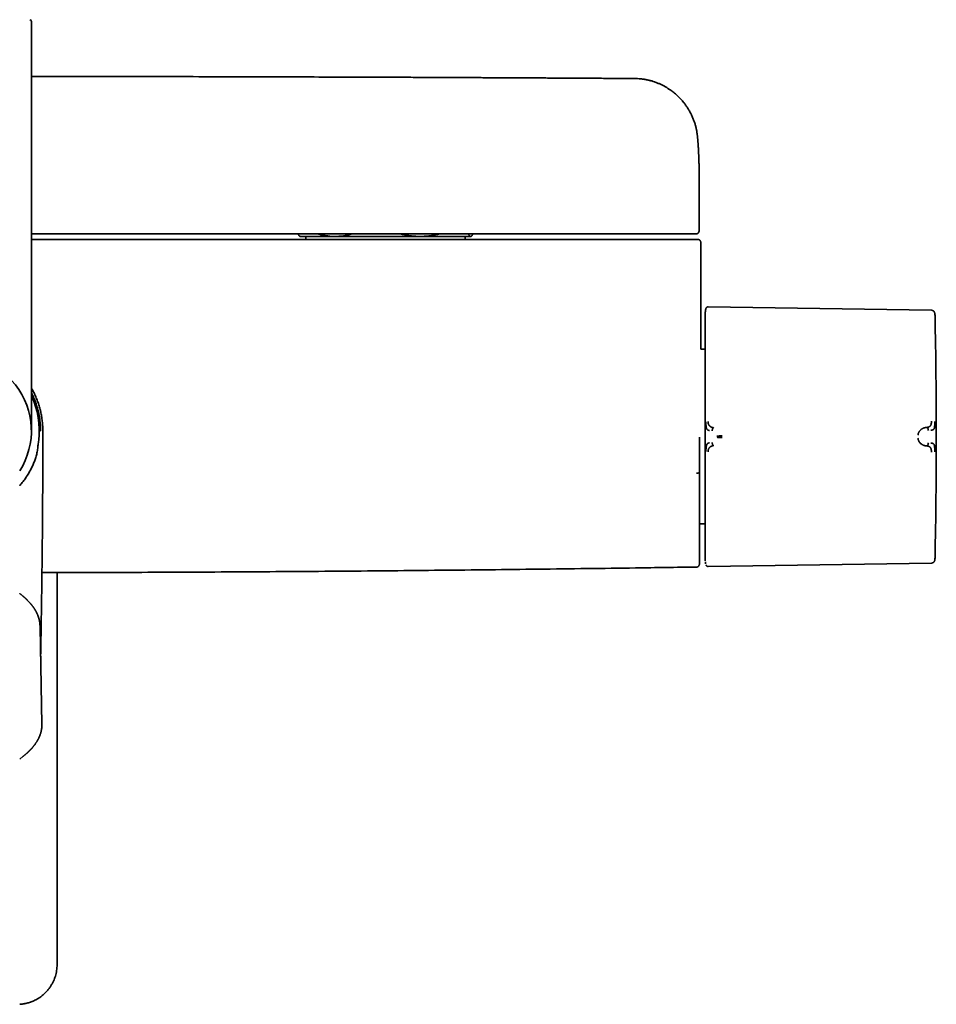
# Model space of a CAD drawing. Header units: millimetres. Extents: x 8 to 1763, y 12 to 2805.
# Tile 6 of 28: x 907 to 1068, y 1272 to 1445. Entities that reach past the tile are written whole.
import ezdxf

# ---------------------------------------------------------------- set-up
doc = ezdxf.new("R2010")
doc.units = ezdxf.units.MM

msp = doc.modelspace()

# ---------------------------------------------------------------- linework, layer by layer
at = {"color": 7, "linetype": 'Continuous', "lineweight": 35}
for p, q in [((909.42, 1372.76), (909.42, 1444.46)), ((1026.31, 1418.2), (1026.31, 1418.24)), ((1026.32, 1407.76), (1026.32, 1418.2)), ((956.33, 1406.89), (956.42, 1406.8)), ((956.42, 1406.8), (962.55, 1406.8)), ((957.46, 1406.8), (957.46, 1406.26)), ((962.55, 1406.8), (977.46, 1406.8)), ((977.46, 1406.8), (986.33, 1406.8)), ((985.38, 1406.26), (985.38, 1406.8)), ((986.33, 1406.8), (986.42, 1406.8)), ((986.42, 1406.8), (986.51, 1406.89)), ((1026.62, 1392.24), (1026.62, 1405.76)), ((1066.99, 1393.87), (1027.9, 1394.47)), ((1026.62, 1392.24), (1026.62, 1392.24)), ((1027.41, 1387.03), (1026.6, 1387.03)), ((911.05, 1372.76), (911.02, 1372.76)), ((1066.2, 1373.35), (1066.05, 1373.34)), ((910.69, 1371.1), (910.69, 1371.1)), ((1066.05, 1370.13), (1066.2, 1370.12)), ((1026.42, 1356.44), (1027.41, 1356.44)), ((1027.9, 1348.99), (1066.99, 1349.6)), ((913.92, 1279.3), (913.92, 1347.93)), ((911.24, 1321.3), (910.93, 1338.4)), ((908.02, 1315.8), (907.98, 1315.76)), ((907.37, 1315.27), (907.98, 1315.76))]:
    msp.add_line(p, q, dxfattribs=at)
at = {"color": 7, "linetype": 'Continuous', "lineweight": 35, "flags": 128}
msp.add_lwpolyline([(1027.51, 1394.19), (1027.49, 1394.11), (1027.48, 1394.1)], dxfattribs=at)
at = {"color": 7, "linetype": 'Continuous', "lineweight": 35}
for centre, radius, start, end in [((909.12, 1444.46), 0.3, 0, 90), ((1029.8, 1393.51), 2.39, 172.5443, 180), ((67.85, 1371.73), 1000, 358.78306, 1.21694), ((896.42, 1372.76), 13, 327.3846, 180), ((896.42, 1372.76), 14.37, 353.3538, 25.2484), ((26.62, 1371.66), 1000, 358.72453, 358.82019)]:
    msp.add_arc(centre, radius, start, end, dxfattribs=at)
for points, knots in [([(1015.2, 1434.45), (1014.72, 1434.46), (1013.77, 1434.47), (1012.35, 1434.48), (1010.96, 1434.48), (1009.6, 1434.49), (1008.28, 1434.5), (1007.01, 1434.51), (1005.77, 1434.52), (1004.57, 1434.52), (1003.33, 1434.53), (1002.06, 1434.54), (1000.75, 1434.54), (999.5, 1434.55), (998.29, 1434.56), (997.12, 1434.56), (996, 1434.57), (994.93, 1434.57), (993.9, 1434.58), (992.93, 1434.58), (991.99, 1434.59), (991.11, 1434.59), (990.32, 1434.6), (989.63, 1434.6), (989.03, 1434.6), (988.45, 1434.61), (987.87, 1434.61), (987.29, 1434.61), (985.96, 1434.62), (983.86, 1434.63), (980.99, 1434.64), (978.08, 1434.66), (975.13, 1434.67), (968.74, 1434.69), (958.91, 1434.73), (944.8, 1434.77), (929.86, 1434.8), (917.78, 1434.82), (910.97, 1434.82), (909.42, 1434.82)], [0, 0, 0, 0, 0.013593, 0.027071, 0.040241, 0.053078, 0.065596, 0.077578, 0.089252, 0.100617, 0.111673, 0.124433, 0.136755, 0.148639, 0.160086, 0.171096, 0.181667, 0.191802, 0.201499, 0.210758, 0.219579, 0.227963, 0.23591, 0.241846, 0.247513, 0.252964, 0.258409, 0.263868, 0.269341, 0.296191, 0.32337, 0.350878, 0.378715, 0.406789, 0.532167, 0.657546, 0.806806, 0.956067, 1, 1, 1, 1]), ([(1026.04, 1424.36), (1026.03, 1424.38), (1026.03, 1424.43), (1026.02, 1424.51), (1026, 1424.63), (1025.98, 1424.77), (1025.95, 1424.95), (1025.92, 1425.16), (1025.88, 1425.39), (1025.83, 1425.62), (1025.78, 1425.85), (1025.7, 1426.19), (1025.57, 1426.65), (1025.37, 1427.22), (1025.13, 1427.79), (1024.86, 1428.36), (1024.55, 1428.91), (1024.22, 1429.44), (1023.87, 1429.94), (1023.49, 1430.42), (1023.08, 1430.89), (1022.63, 1431.34), (1022.24, 1431.7), (1021.89, 1431.99), (1021.58, 1432.24), (1021.23, 1432.49), (1020.85, 1432.74), (1020.44, 1432.99), (1020.02, 1433.22), (1019.55, 1433.45), (1019.04, 1433.68), (1018.53, 1433.87), (1018.02, 1434.03), (1017.51, 1434.17), (1016.97, 1434.29), (1016.4, 1434.37), (1015.81, 1434.44), (1015.41, 1434.45), (1015.2, 1434.45)], [0, 0, 0, 0, 0.004492, 0.01023, 0.017387, 0.026047, 0.037583, 0.05109, 0.06547, 0.080028, 0.094779, 0.109712, 0.145623, 0.182542, 0.220853, 0.260157, 0.299574, 0.338083, 0.375682, 0.412371, 0.452372, 0.491215, 0.52889, 0.551143, 0.575553, 0.602269, 0.631289, 0.659665, 0.689936, 0.722097, 0.756144, 0.792074, 0.823451, 0.856133, 0.89012, 0.925419, 0.96204, 1, 1, 1, 1]), ([(1026.32, 1418.23), (1026.32, 1418.26), (1026.32, 1418.34), (1026.32, 1418.45), (1026.32, 1418.56), (1026.32, 1418.68), (1026.31, 1418.8), (1026.31, 1418.94), (1026.31, 1419.1), (1026.31, 1419.26), (1026.31, 1419.44), (1026.3, 1419.63), (1026.3, 1419.83), (1026.29, 1420.03), (1026.29, 1420.22), (1026.28, 1420.41), (1026.27, 1420.58), (1026.27, 1420.76), (1026.26, 1420.94), (1026.25, 1421.12), (1026.24, 1421.3), (1026.24, 1421.47), (1026.23, 1421.63), (1026.22, 1421.8), (1026.21, 1421.97), (1026.2, 1422.16), (1026.19, 1422.35), (1026.17, 1422.55), (1026.16, 1422.76), (1026.15, 1422.94), (1026.14, 1423.11), (1026.12, 1423.27), (1026.11, 1423.42), (1026.1, 1423.56), (1026.09, 1423.7), (1026.08, 1423.83), (1026.07, 1423.95), (1026.06, 1424.07), (1026.05, 1424.19), (1026.04, 1424.29), (1026.04, 1424.35), (1026.03, 1424.36)], [0, 0, 0, 0, 0.014923, 0.031535, 0.049842, 0.06985, 0.091434, 0.112762, 0.144565, 0.174277, 0.201896, 0.2367, 0.271355, 0.305941, 0.340134, 0.367121, 0.394727, 0.423937, 0.454565, 0.48466, 0.513188, 0.54059, 0.566691, 0.59251, 0.621267, 0.650918, 0.681838, 0.714643, 0.747784, 0.779604, 0.804233, 0.828785, 0.852902, 0.875582, 0.896778, 0.917573, 0.935298, 0.953546, 0.972494, 0.993153, 1, 1, 1, 1]), ([(1025.09, 1407.26), (1018.23, 1407.26), (1004.5, 1407.26), (983.91, 1407.26), (963.33, 1407.26), (942.74, 1407.26), (924.77, 1407.26), (913.66, 1407.26), (909.42, 1407.26)], [0, 0, 0, 0, 0.177992, 0.355978, 0.53396, 0.711939, 0.889915, 1, 1, 1, 1]), ([(956.33, 1406.9), (956.31, 1406.91), (956.27, 1406.95), (956.19, 1407.07), (956.13, 1407.18), (956.1, 1407.26), (956.1, 1407.26)], [0, 0, 0, 0, 0.192347, 0.591391, 0.996084, 1, 1, 1, 1]), ([(959.54, 1407.26), (959.59, 1407.24), (959.82, 1407.17), (960.24, 1407.07), (960.81, 1406.95), (961.39, 1406.86), (961.97, 1406.81), (962.36, 1406.8), (962.55, 1406.8)], [0, 0, 0, 0, 0.049357, 0.235794, 0.426034, 0.61627, 0.808136, 1, 1, 1, 1]), ([(962.55, 1406.8), (962.6, 1406.8), (962.83, 1406.8), (963.24, 1406.82), (963.78, 1406.87), (964.33, 1406.96), (964.87, 1407.07), (965.28, 1407.17), (965.51, 1407.24), (965.56, 1407.26)], [0, 0, 0, 0, 0.047384, 0.226704, 0.406026, 0.586738, 0.767454, 0.952009, 1, 1, 1, 1]), ([(974.05, 1407.26), (974.11, 1407.24), (974.42, 1407.15), (974.9, 1407.05), (975.49, 1406.95), (975.98, 1406.88), (976.47, 1406.84), (976.97, 1406.81), (977.3, 1406.8), (977.46, 1406.8)], [0, 0, 0, 0, 0.050049, 0.284014, 0.426248, 0.56848, 0.712169, 0.855857, 1, 1, 1, 1]), ([(977.46, 1406.8), (977.52, 1406.8), (977.76, 1406.8), (978.19, 1406.82), (978.75, 1406.86), (979.39, 1406.94), (980.1, 1407.07), (980.63, 1407.2), (980.88, 1407.26)], [0, 0, 0, 0, 0.0513066, 0.2121247, 0.3730089, 0.5338322, 0.7724495, 1, 1, 1, 1]), ([(985.92, 1407.26), (985.93, 1407.24), (985.96, 1407.17), (986.02, 1407.07), (986.09, 1406.95), (986.17, 1406.86), (986.25, 1406.81), (986.3, 1406.8), (986.33, 1406.8)], [0, 0, 0, 0, 0.049357, 0.235794, 0.426034, 0.61627, 0.808136, 1, 1, 1, 1]), ([(986.33, 1406.8), (986.34, 1406.8), (986.37, 1406.8), (986.42, 1406.82), (986.5, 1406.87), (986.57, 1406.96), (986.64, 1407.07), (986.7, 1407.17), (986.73, 1407.25), (986.73, 1407.26)], [0, 0, 0, 0, 0.051389, 0.230225, 0.409062, 0.589278, 0.769497, 0.95352, 1, 1, 1, 1]), ([(1025.58, 1407.26), (1025.58, 1407.26), (1025.58, 1407.26), (1025.58, 1407.26), (1025.58, 1407.26), (1025.58, 1407.26), (1025.58, 1407.26), (1025.58, 1407.26), (1025.57, 1407.26), (1025.56, 1407.26), (1025.54, 1407.26), (1025.49, 1407.26), (1025.43, 1407.26), (1025.36, 1407.26), (1025.27, 1407.26), (1025.18, 1407.26), (1025.12, 1407.26), (1025.09, 1407.26)], [0, 0, 0, 0, 0.000188, 0.00039, 0.000874, 0.002341, 0.007656, 0.053581, 0.090599, 0.148385, 0.251488, 0.376078, 0.501043, 0.625558, 0.750557, 0.875163, 1, 1, 1, 1]), ([(1025.82, 1407.26), (1025.82, 1407.26), (1025.81, 1407.26), (1025.77, 1407.26), (1025.73, 1407.26), (1025.69, 1407.26), (1025.65, 1407.26), (1025.62, 1407.26), (1025.62, 1407.26), (1025.61, 1407.26), (1025.61, 1407.26), (1025.61, 1407.26), (1025.61, 1407.26), (1025.61, 1407.26), (1025.61, 1407.26), (1025.6, 1407.26), (1025.6, 1407.26), (1025.59, 1407.26), (1025.59, 1407.26), (1025.59, 1407.26), (1025.58, 1407.26), (1025.58, 1407.26), (1025.58, 1407.26), (1025.58, 1407.26)], [0, 0, 0, 0, 0.249978, 0.499999, 0.624977, 0.749999, 0.874998, 0.909977, 0.925385, 0.927403, 0.929422, 0.931441, 0.93346, 0.935479, 0.937499, 0.950367, 0.961791, 0.971771, 0.980305, 0.987396, 0.993042, 0.997243, 1, 1, 1, 1]), ([(1025.82, 1407.26), (1025.85, 1407.26), (1025.9, 1407.26), (1025.97, 1407.28), (1026.02, 1407.31), (1026.06, 1407.33), (1026.09, 1407.35), (1026.11, 1407.36), (1026.12, 1407.37), (1026.15, 1407.4), (1026.2, 1407.44), (1026.25, 1407.52), (1026.29, 1407.61), (1026.31, 1407.69), (1026.32, 1407.74), (1026.32, 1407.76)], [0, 0, 0, 0, 0.1811406, 0.3284471, 0.4424238, 0.5064471, 0.5527599, 0.5698111, 0.583402, 0.6077816, 0.6726356, 0.7597109, 0.8685565, 0.9313057, 1, 1, 1, 1]), ([(1025.36, 1406.26), (1018.48, 1406.26), (1004.73, 1406.26), (984.1, 1406.26), (963.47, 1406.26), (942.84, 1406.26), (924.82, 1406.26), (913.68, 1406.26), (909.42, 1406.26)], [0, 0, 0, 0, 0.17795, 0.355895, 0.533835, 0.711772, 0.889707, 1, 1, 1, 1]), ([(1025.36, 1406.26), (1025.4, 1406.26), (1025.46, 1406.26), (1025.54, 1406.26), (1025.6, 1406.26), (1025.65, 1406.26), (1025.72, 1406.26), (1025.78, 1406.26), (1025.83, 1406.26), (1025.85, 1406.26), (1025.86, 1406.26), (1025.87, 1406.26), (1025.87, 1406.26)], [0, 0, 0, 0, 0.1471282, 0.2586562, 0.3095651, 0.3693492, 0.4949351, 0.6267426, 0.7514104, 0.8215948, 0.8996474, 1, 1, 1, 1]), ([(1025.87, 1406.26), (1025.92, 1406.26), (1026, 1406.26), (1026.08, 1406.26), (1026.12, 1406.26), (1026.11, 1406.26), (1026.11, 1406.26)], [0, 0, 0, 0, 0.285834, 0.571639, 0.857426, 1, 1, 1, 1]), ([(1026.62, 1405.76), (1026.61, 1405.8), (1026.61, 1405.87), (1026.58, 1405.96), (1026.54, 1406.03), (1026.49, 1406.09), (1026.44, 1406.15), (1026.36, 1406.2), (1026.24, 1406.25), (1026.16, 1406.26), (1026.12, 1406.26)], [0, 0, 0, 0, 0.1273047, 0.2361699, 0.3212381, 0.384061, 0.4721811, 0.6046712, 0.7817607, 1, 1, 1, 1]), ([(1027.51, 1394.17), (1027.51, 1394.17), (1027.5, 1394.14), (1027.49, 1394.09), (1027.47, 1394.02), (1027.45, 1393.96), (1027.44, 1393.88), (1027.43, 1393.8), (1027.42, 1393.71), (1027.41, 1393.65), (1027.41, 1393.62)], [0, 0, 0, 0, 0.000044, 0.065113, 0.141235, 0.233623, 0.345055, 0.525537, 0.743754, 1, 1, 1, 1]), ([(1027.41, 1393.51), (1027.41, 1393.51), (1027.41, 1393.5), (1027.41, 1393.45), (1027.41, 1393.36), (1027.41, 1393.24), (1027.41, 1393.09), (1027.41, 1392.92), (1027.41, 1392.75), (1027.41, 1392.54), (1027.41, 1392.32), (1027.41, 1392.04), (1027.41, 1391.71), (1027.41, 1391.31), (1027.41, 1390.87), (1027.41, 1390.39), (1027.41, 1389.87), (1027.41, 1389.32), (1027.41, 1388.74), (1027.41, 1388.12), (1027.41, 1387.46), (1027.41, 1386.77), (1027.41, 1386.04), (1027.41, 1385.29), (1027.41, 1384.51), (1027.41, 1383.76), (1027.41, 1383.06), (1027.41, 1382.4), (1027.41, 1381.74), (1027.41, 1381.06), (1027.41, 1380.32), (1027.41, 1379.51), (1027.41, 1378.63), (1027.41, 1377.74), (1027.41, 1376.85), (1027.41, 1375.97), (1027.41, 1375.1), (1027.41, 1374.24), (1027.41, 1373.39), (1027.41, 1372.82), (1027.41, 1372.54)], [0, 0, 0, 0, 0.025584, 0.05117, 0.077404, 0.103828, 0.130677, 0.152041, 0.173419, 0.195242, 0.217142, 0.23906, 0.267512, 0.29597, 0.324782, 0.353689, 0.382787, 0.411491, 0.440267, 0.469148, 0.498049, 0.527491, 0.556939, 0.586301, 0.615625, 0.644825, 0.667655, 0.690501, 0.713078, 0.735595, 0.75813, 0.786264, 0.814404, 0.842056, 0.86955, 0.896665, 0.922944, 0.949025, 0.974507, 1, 1, 1, 1]), ([(1027.9, 1394.47), (1027.85, 1394.47), (1027.77, 1394.46), (1027.65, 1394.4), (1027.56, 1394.31), (1027.52, 1394.23), (1027.51, 1394.19)], [0, 0, 0, 0, 0.243483, 0.500334, 0.757001, 1, 1, 1, 1]), ([(1067.59, 1393.37), (1067.57, 1393.41), (1067.55, 1393.52), (1067.46, 1393.65), (1067.35, 1393.76), (1067.23, 1393.82), (1067.11, 1393.86), (1067.03, 1393.87), (1066.99, 1393.87)], [0, 0, 0, 0, 0.178564, 0.367716, 0.561633, 0.713087, 0.860093, 1, 1, 1, 1]), ([(1067.63, 1392.97), (1067.62, 1393.06), (1067.62, 1393.19), (1067.59, 1393.32), (1067.58, 1393.37)], [0, 0, 0, 0, 0.652402, 1, 1, 1, 1]), ([(1026.6, 1387.03), (1026.6, 1387.1), (1026.6, 1387.4), (1026.6, 1387.93), (1026.6, 1388.64), (1026.61, 1389.35), (1026.61, 1389.94), (1026.61, 1390.4), (1026.61, 1390.73), (1026.61, 1391.06), (1026.62, 1391.41), (1026.62, 1391.78), (1026.62, 1392.06), (1026.62, 1392.22), (1026.62, 1392.24)], [0, 0, 0, 0, 0.037362, 0.168769, 0.30377, 0.441358, 0.58026, 0.642322, 0.705511, 0.770377, 0.837339, 0.909454, 0.987342, 1, 1, 1, 1]), ([(909.42, 1380.24), (909.46, 1380.16), (909.65, 1379.85), (909.94, 1379.27), (910.28, 1378.51), (910.58, 1377.72), (910.84, 1376.92), (911.05, 1376.1), (911.21, 1375.28), (911.33, 1374.44), (911.4, 1373.6), (911.41, 1373.04), (911.42, 1372.76)], [0, 0, 0, 0, 0.032284, 0.139808, 0.247332, 0.354856, 0.46238, 0.569904, 0.677428, 0.784952, 0.892476, 1, 1, 1, 1]), ([(909.42, 1379.39), (909.46, 1379.31), (909.58, 1379.08), (909.76, 1378.7), (909.97, 1378.2), (910.18, 1377.65), (910.38, 1377.03), (910.56, 1376.41), (910.71, 1375.78), (910.83, 1375.14), (910.92, 1374.54), (910.97, 1374), (911.01, 1373.43), (911.01, 1373.01), (911.02, 1372.76)], [0, 0, 0, 0, 0.042157, 0.112595, 0.183033, 0.276933, 0.370873, 0.464764, 0.559314, 0.653917, 0.748466, 0.819828, 0.89119, 1, 1, 1, 1]), ([(1066.2, 1373.35), (1066.22, 1373.35), (1066.27, 1373.36), (1066.33, 1373.37), (1066.38, 1373.38), (1066.43, 1373.39), (1066.47, 1373.41), (1066.5, 1373.42), (1066.56, 1373.44), (1066.64, 1373.48), (1066.73, 1373.55), (1066.81, 1373.62), (1066.86, 1373.69), (1066.9, 1373.76), (1066.92, 1373.82), (1066.94, 1373.87), (1066.95, 1373.92), (1066.96, 1373.99), (1066.98, 1374.07), (1066.99, 1374.18), (1066.99, 1374.3), (1066.99, 1374.39), (1066.99, 1374.43)], [0, 0, 0, 0, 0.050045, 0.095553, 0.136383, 0.17242, 0.203582, 0.229806, 0.251048, 0.341132, 0.424232, 0.500467, 0.559068, 0.620038, 0.651467, 0.683568, 0.716366, 0.749871, 0.805208, 0.865749, 0.930959, 1, 1, 1, 1]), ([(911.02, 1372.76), (911.02, 1372.76), (911.02, 1372.76), (911.04, 1372.76), (911.05, 1372.76), (911.05, 1372.76)], [0, 0, 0, 0, 0.1234273, 0.6171614, 1, 1, 1, 1]), ([(911.03, 1333.21), (911.03, 1333.3), (911.04, 1333.91), (911.06, 1335.03), (911.09, 1336.56), (911.12, 1338.05), (911.14, 1339.51), (911.17, 1340.93), (911.19, 1342.31), (911.21, 1343.65), (911.22, 1344.94), (911.24, 1346.19), (911.26, 1347.39), (911.27, 1348.54), (911.28, 1349.66), (911.3, 1350.73), (911.31, 1351.75), (911.32, 1352.73), (911.33, 1353.66), (911.34, 1354.58), (911.34, 1355.47), (911.35, 1356.35), (911.36, 1357.17), (911.36, 1357.93), (911.37, 1358.62), (911.37, 1359.25), (911.38, 1359.83), (911.38, 1360.41), (911.38, 1360.99), (911.39, 1361.58), (911.39, 1362.17), (911.39, 1363.14), (911.4, 1364.48), (911.41, 1366.16), (911.41, 1367.82), (911.42, 1369.45), (911.42, 1371.1), (911.42, 1372.21), (911.42, 1372.76)], [0, 0, 0, 0, 0.006678, 0.046344, 0.084927, 0.122428, 0.159577, 0.195598, 0.230492, 0.264259, 0.296897, 0.328408, 0.358791, 0.388047, 0.416174, 0.443175, 0.469047, 0.493792, 0.517409, 0.539898, 0.563334, 0.585405, 0.606112, 0.625454, 0.643432, 0.658591, 0.673007, 0.687559, 0.702283, 0.717179, 0.732246, 0.747484, 0.790276, 0.834365, 0.874827, 0.916131, 0.95786, 1, 1, 1, 1]), ([(1027.51, 1374.34), (1027.51, 1374.25), (1027.51, 1374.07), (1027.52, 1373.86), (1027.53, 1373.72), (1027.54, 1373.66), (1027.54, 1373.59), (1027.56, 1373.49), (1027.57, 1373.39), (1027.59, 1373.3), (1027.61, 1373.23), (1027.63, 1373.17), (1027.65, 1373.13), (1027.68, 1373.07), (1027.71, 1373), (1027.8, 1372.91), (1027.94, 1372.85), (1028.06, 1372.83), (1028.13, 1372.82)], [0, 0, 0, 0, 0.125554, 0.251039, 0.290001, 0.310057, 0.344618, 0.393554, 0.456767, 0.493798, 0.534579, 0.576341, 0.60187, 0.627562, 0.693703, 0.759502, 0.875658, 1, 1, 1, 1]), ([(1027.9, 1374.38), (1027.9, 1374.33), (1027.9, 1374.24), (1027.91, 1374.12), (1027.93, 1374.01), (1027.96, 1373.92), (1027.99, 1373.85), (1028.03, 1373.79), (1028.07, 1373.72), (1028.13, 1373.64), (1028.2, 1373.58), (1028.27, 1373.52), (1028.35, 1373.47), (1028.43, 1373.42), (1028.5, 1373.39), (1028.55, 1373.37), (1028.58, 1373.36), (1028.61, 1373.35), (1028.65, 1373.34), (1028.69, 1373.33), (1028.74, 1373.32), (1028.78, 1373.31), (1028.82, 1373.31), (1028.85, 1373.3), (1028.86, 1373.3), (1028.87, 1373.3), (1028.87, 1373.3), (1028.87, 1373.3), (1028.87, 1373.3), (1028.87, 1373.3), (1028.87, 1373.3), (1028.87, 1373.3)], [0, 0, 0, 0, 0.069381, 0.134474, 0.194647, 0.249723, 0.286616, 0.328877, 0.376647, 0.440744, 0.499958, 0.554703, 0.614664, 0.6798, 0.750013, 0.76892, 0.790509, 0.814753, 0.841618, 0.871065, 0.903043, 0.937492, 0.964713, 0.984146, 0.995886, 0.998893, 0.999683, 0.9999, 0.999964, 0.999986, 1, 1, 1, 1]), ([(1028.87, 1373.3), (1028.86, 1373.29), (1028.82, 1373.29), (1028.77, 1373.25), (1028.73, 1373.19), (1028.69, 1373.12), (1028.66, 1373.04), (1028.62, 1372.93), (1028.61, 1372.84), (1028.6, 1372.78)], [0, 0, 0, 0, 0.1117, 0.224353, 0.342772, 0.468177, 0.599425, 0.734033, 1, 1, 1, 1]), ([(1064.64, 1372.02), (1064.65, 1372.06), (1064.67, 1372.15), (1064.7, 1372.28), (1064.75, 1372.41), (1064.81, 1372.52), (1064.86, 1372.6), (1064.9, 1372.67), (1064.95, 1372.74), (1065.01, 1372.81), (1065.06, 1372.87), (1065.13, 1372.93), (1065.2, 1373), (1065.29, 1373.06), (1065.36, 1373.11), (1065.42, 1373.14), (1065.45, 1373.16), (1065.48, 1373.17), (1065.51, 1373.19), (1065.54, 1373.2), (1065.57, 1373.22), (1065.64, 1373.24), (1065.73, 1373.28), (1065.84, 1373.31), (1065.92, 1373.32), (1065.98, 1373.33), (1066.01, 1373.33), (1066.03, 1373.34), (1066.04, 1373.34), (1066.05, 1373.34), (1066.05, 1373.34), (1066.05, 1373.34), (1066.05, 1373.34)], [0, 0, 0, 0, 0.051373, 0.105665, 0.163102, 0.223828, 0.260047, 0.297372, 0.335805, 0.375343, 0.415981, 0.457712, 0.500527, 0.55796, 0.625151, 0.641553, 0.65843, 0.675777, 0.69359, 0.711864, 0.730595, 0.749776, 0.826538, 0.888784, 0.93693, 0.964012, 0.983495, 0.995471, 0.998664, 0.999564, 0.99984, 1, 1, 1, 1]), ([(1066.46, 1372.83), (1066.46, 1372.89), (1066.44, 1373.01), (1066.39, 1373.15), (1066.34, 1373.24), (1066.3, 1373.3), (1066.25, 1373.34), (1066.22, 1373.35), (1066.2, 1373.35)], [0, 0, 0, 0, 0.266748, 0.532694, 0.658153, 0.776392, 0.888679, 1, 1, 1, 1]), ([(1066.88, 1372.87), (1066.89, 1372.87), (1066.91, 1372.87), (1066.95, 1372.87), (1067.02, 1372.88), (1067.11, 1372.89), (1067.21, 1372.91), (1067.3, 1372.95), (1067.38, 1373), (1067.45, 1373.07), (1067.5, 1373.18), (1067.54, 1373.35), (1067.57, 1373.56), (1067.58, 1373.81), (1067.58, 1374.08), (1067.59, 1374.27), (1067.59, 1374.37)], [0, 0, 0, 0, 0.007539, 0.032602, 0.07418, 0.124929, 0.188679, 0.265565, 0.331914, 0.405634, 0.486045, 0.573984, 0.669568, 0.772326, 0.882537, 1, 1, 1, 1]), ([(910.14, 1367.9), (910.18, 1368.03), (910.27, 1368.29), (910.36, 1368.69), (910.43, 1369.1), (910.51, 1369.64), (910.6, 1370.3), (910.66, 1370.83), (910.69, 1371.1)], [0, 0, 0, 0, 0.125949, 0.251972, 0.37938, 0.506805, 0.753694, 1, 1, 1, 1]), ([(1026.37, 1365.47), (1026.37, 1365.47), (1026.37, 1365.47), (1026.37, 1365.48), (1026.37, 1365.48), (1026.37, 1365.48), (1026.37, 1365.49), (1026.37, 1365.49), (1026.37, 1365.5), (1026.37, 1365.53), (1026.37, 1365.58), (1026.37, 1365.69), (1026.37, 1365.92), (1026.37, 1366.23), (1026.37, 1366.61), (1026.37, 1367.03), (1026.37, 1367.5), (1026.37, 1368.01), (1026.37, 1368.5), (1026.37, 1368.95), (1026.37, 1369.36), (1026.37, 1369.79), (1026.37, 1370.24), (1026.37, 1370.7), (1026.37, 1371.18), (1026.37, 1371.5), (1026.37, 1371.66)], [0, 0, 0, 0, 0.0000259, 0.0000642, 0.0001791, 0.0005652, 0.0019673, 0.0029969, 0.0039301, 0.0078552, 0.0157038, 0.0313942, 0.0627497, 0.1253732, 0.1874563, 0.2503746, 0.3315963, 0.4147905, 0.5000033, 0.5646825, 0.6315881, 0.7007353, 0.772138, 0.8458089, 0.9217594, 1, 1, 1, 1]), ([(1026.41, 1351.07), (1026.41, 1351.08), (1026.41, 1351.08), (1026.41, 1351.15), (1026.41, 1351.23), (1026.41, 1351.31), (1026.41, 1351.38), (1026.41, 1351.46), (1026.41, 1351.54), (1026.41, 1351.63), (1026.41, 1351.73), (1026.41, 1351.83), (1026.41, 1351.95), (1026.41, 1352.07), (1026.41, 1352.2), (1026.41, 1352.33), (1026.41, 1352.48), (1026.41, 1352.69), (1026.41, 1352.99), (1026.41, 1353.39), (1026.41, 1353.82), (1026.41, 1354.3), (1026.41, 1354.8), (1026.41, 1355.33), (1026.41, 1355.89), (1026.41, 1356.47), (1026.41, 1357.09), (1026.41, 1357.74), (1026.41, 1358.42), (1026.41, 1359.13), (1026.41, 1359.87), (1026.41, 1360.62), (1026.41, 1361.39), (1026.41, 1362.16), (1026.41, 1362.96), (1026.41, 1363.78), (1026.41, 1364.62), (1026.41, 1365.47), (1026.41, 1366.34), (1026.41, 1367.22), (1026.41, 1368.11), (1026.41, 1368.99), (1026.41, 1369.88), (1026.41, 1370.77), (1026.41, 1371.36), (1026.41, 1371.66)], [0, 0, 0, 0, 0.027752, 0.055901, 0.084073, 0.097378, 0.110707, 0.124065, 0.137017, 0.148381, 0.161035, 0.173661, 0.186265, 0.198852, 0.211427, 0.223994, 0.236559, 0.249126, 0.277241, 0.305309, 0.333384, 0.361522, 0.389647, 0.417132, 0.444583, 0.472051, 0.499587, 0.527638, 0.555667, 0.583728, 0.611878, 0.639971, 0.667386, 0.694784, 0.722217, 0.749734, 0.777746, 0.805678, 0.833582, 0.861511, 0.889638, 0.917291, 0.944868, 0.97242, 1, 1, 1, 1]), ([(1027.41, 1372.54), (1027.41, 1372.21), (1027.41, 1371.67), (1027.41, 1371.14), (1027.41, 1370.93)], [0, 0, 0, 0, 0.612782, 1, 1, 1, 1]), ([(1029.45, 1371.82), (1029.52, 1371.83), (1029.66, 1371.84), (1029.85, 1371.85), (1030.01, 1371.86), (1030.13, 1371.87), (1030.26, 1371.88), (1030.34, 1371.89), (1030.38, 1371.89)], [0, 0, 0, 0, 0.265292, 0.517949, 0.64034, 0.760779, 0.880223, 1, 1, 1, 1]), ([(1029.46, 1371.62), (1029.53, 1371.62), (1029.66, 1371.6), (1029.85, 1371.59), (1030.01, 1371.58), (1030.13, 1371.58), (1030.26, 1371.58), (1030.34, 1371.58), (1030.38, 1371.58)], [0, 0, 0, 0, 0.265092, 0.51727, 0.63961, 0.760215, 0.879977, 1, 1, 1, 1]), ([(1066.05, 1370.13), (1066.05, 1370.13), (1066.05, 1370.13), (1066.04, 1370.13), (1066.03, 1370.13), (1066.01, 1370.14), (1065.98, 1370.14), (1065.94, 1370.15), (1065.89, 1370.15), (1065.85, 1370.16), (1065.79, 1370.17), (1065.74, 1370.19), (1065.67, 1370.21), (1065.6, 1370.24), (1065.53, 1370.27), (1065.46, 1370.3), (1065.4, 1370.34), (1065.34, 1370.37), (1065.29, 1370.41), (1065.24, 1370.44), (1065.15, 1370.51), (1065.04, 1370.61), (1064.92, 1370.76), (1064.82, 1370.92), (1064.75, 1371.06), (1064.7, 1371.19), (1064.67, 1371.32), (1064.65, 1371.4), (1064.64, 1371.45)], [0, 0, 0, 0, 0.000168, 0.001366, 0.004586, 0.016604, 0.036112, 0.063203, 0.085536, 0.111339, 0.140658, 0.173547, 0.210058, 0.250245, 0.293157, 0.333715, 0.371864, 0.407554, 0.440746, 0.471406, 0.499508, 0.598574, 0.690499, 0.775233, 0.835887, 0.893463, 0.948098, 1, 1, 1, 1]), ([(1027.41, 1370.93), (1027.41, 1370.64), (1027.41, 1370.06), (1027.41, 1369.19), (1027.41, 1368.32), (1027.41, 1367.44), (1027.41, 1366.62), (1027.41, 1365.86), (1027.41, 1365.16), (1027.41, 1364.47), (1027.41, 1363.78), (1027.41, 1363.03), (1027.41, 1362.22), (1027.41, 1361.37), (1027.41, 1360.53), (1027.41, 1359.71), (1027.41, 1358.91), (1027.41, 1358.14), (1027.41, 1357.4), (1027.41, 1356.69), (1027.41, 1356), (1027.41, 1355.34), (1027.41, 1354.71), (1027.41, 1354.12), (1027.41, 1353.56), (1027.41, 1353.08), (1027.41, 1352.67), (1027.41, 1352.32), (1027.41, 1351.99), (1027.41, 1351.68), (1027.41, 1351.38), (1027.41, 1351.09), (1027.41, 1350.81), (1027.41, 1350.57), (1027.41, 1350.38), (1027.41, 1350.22), (1027.41, 1350.1), (1027.41, 1350.02), (1027.41, 1349.97), (1027.41, 1349.96), (1027.41, 1349.96)], [0, 0, 0, 0, 0.025952, 0.051905, 0.078484, 0.105246, 0.132415, 0.154017, 0.175632, 0.197665, 0.219769, 0.241891, 0.270552, 0.29922, 0.328199, 0.35726, 0.386479, 0.415276, 0.444127, 0.473038, 0.50197, 0.53138, 0.560795, 0.590076, 0.619305, 0.648378, 0.671087, 0.693811, 0.71623, 0.738581, 0.760951, 0.788826, 0.816706, 0.844065, 0.871258, 0.898052, 0.924, 0.949742, 0.974865, 1, 1, 1, 1]), ([(1027.51, 1369.12), (1027.51, 1369.22), (1027.51, 1369.4), (1027.53, 1369.66), (1027.55, 1369.92), (1027.6, 1370.16), (1027.66, 1370.33), (1027.72, 1370.45), (1027.8, 1370.54), (1027.94, 1370.62), (1028.07, 1370.64), (1028.13, 1370.65)], [0, 0, 0, 0, 0.12498, 0.249974, 0.375129, 0.4995, 0.626711, 0.691987, 0.75435, 0.875912, 1, 1, 1, 1]), ([(1028.87, 1370.17), (1028.87, 1370.17), (1028.87, 1370.17), (1028.86, 1370.17), (1028.85, 1370.17), (1028.82, 1370.16), (1028.78, 1370.16), (1028.75, 1370.15), (1028.71, 1370.14), (1028.67, 1370.13), (1028.63, 1370.12), (1028.58, 1370.1), (1028.52, 1370.08), (1028.45, 1370.05), (1028.38, 1370.02), (1028.31, 1369.98), (1028.26, 1369.93), (1028.19, 1369.88), (1028.12, 1369.82), (1028.06, 1369.73), (1028, 1369.65), (1027.96, 1369.55), (1027.93, 1369.45), (1027.91, 1369.34), (1027.9, 1369.22), (1027.9, 1369.14), (1027.9, 1369.09)], [0, 0, 0, 0, 0.000491, 0.00471, 0.016802, 0.036352, 0.063454, 0.085778, 0.111551, 0.140816, 0.173613, 0.20998, 0.249951, 0.306472, 0.35978, 0.409814, 0.456539, 0.499944, 0.569692, 0.634786, 0.695347, 0.751725, 0.809512, 0.868825, 0.931233, 1, 1, 1, 1]), ([(1028.6, 1370.69), (1028.61, 1370.63), (1028.62, 1370.54), (1028.66, 1370.43), (1028.69, 1370.35), (1028.73, 1370.28), (1028.77, 1370.22), (1028.82, 1370.18), (1028.86, 1370.17), (1028.87, 1370.17)], [0, 0, 0, 0, 0.265969, 0.400576, 0.531824, 0.657229, 0.775647, 0.8883, 1, 1, 1, 1]), ([(1066.2, 1370.12), (1066.22, 1370.12), (1066.25, 1370.13), (1066.3, 1370.17), (1066.34, 1370.23), (1066.39, 1370.32), (1066.44, 1370.46), (1066.46, 1370.58), (1066.46, 1370.64)], [0, 0, 0, 0, 0.1113206, 0.2236078, 0.3418469, 0.4673065, 0.7332522, 1, 1, 1, 1]), ([(1066.99, 1369.04), (1066.99, 1369.08), (1066.99, 1369.17), (1066.99, 1369.28), (1066.98, 1369.36), (1066.97, 1369.43), (1066.96, 1369.51), (1066.94, 1369.6), (1066.9, 1369.69), (1066.86, 1369.77), (1066.82, 1369.83), (1066.78, 1369.87), (1066.75, 1369.91), (1066.71, 1369.94), (1066.67, 1369.96), (1066.63, 1369.99), (1066.58, 1370.01), (1066.52, 1370.04), (1066.45, 1370.07), (1066.34, 1370.1), (1066.25, 1370.11), (1066.2, 1370.12)], [0, 0, 0, 0, 0.06903, 0.134235, 0.175164, 0.213842, 0.250153, 0.316409, 0.379903, 0.440877, 0.499493, 0.531343, 0.56443, 0.598777, 0.634403, 0.671316, 0.709518, 0.749005, 0.806292, 0.890329, 1, 1, 1, 1]), ([(1067.59, 1369.1), (1067.59, 1369.2), (1067.58, 1369.39), (1067.58, 1369.66), (1067.57, 1369.91), (1067.54, 1370.12), (1067.5, 1370.29), (1067.45, 1370.4), (1067.38, 1370.47), (1067.28, 1370.53), (1067.17, 1370.57), (1067.03, 1370.59), (1066.95, 1370.6), (1066.9, 1370.6), (1066.89, 1370.6), (1066.89, 1370.6), (1066.88, 1370.6)], [0, 0, 0, 0, 0.1177718, 0.2282522, 0.3312397, 0.4270143, 0.5150992, 0.5956242, 0.6694207, 0.7357974, 0.8460443, 0.9267681, 0.9781412, 0.9927583, 0.997301, 1, 1, 1, 1]), ([(907.37, 1363.17), (907.39, 1363.2), (907.6, 1363.42), (907.95, 1363.87), (908.42, 1364.5), (908.84, 1365.16), (909.23, 1365.83), (909.57, 1366.5), (909.88, 1367.19), (910.05, 1367.67), (910.14, 1367.9)], [0, 0, 0, 0, 0.020609, 0.164074, 0.307649, 0.451117, 0.588247, 0.725561, 0.862873, 1, 1, 1, 1]), ([(1026.37, 1365.47), (1026.37, 1365.46), (1026.36, 1365.43), (1026.29, 1365.4), (1026.19, 1365.37), (1026.08, 1365.35), (1025.97, 1365.34), (1025.9, 1365.33), (1025.86, 1365.33)], [0, 0, 0, 0, 0.177091, 0.367047, 0.562741, 0.715197, 0.861985, 1, 1, 1, 1]), ([(1026.41, 1351.08), (1026.41, 1351.16), (1026.41, 1351.51), (1026.41, 1352.11), (1026.41, 1352.84), (1026.41, 1353.52), (1026.41, 1354.14), (1026.42, 1354.72), (1026.42, 1355.26), (1026.42, 1355.73), (1026.42, 1356.12), (1026.42, 1356.34), (1026.42, 1356.44)], [0, 0, 0, 0, 0.046379, 0.195115, 0.335005, 0.458798, 0.574729, 0.682796, 0.783, 0.875342, 0.946289, 1, 1, 1, 1]), ([(1067.58, 1350.1), (1067.59, 1350.14), (1067.62, 1350.27), (1067.62, 1350.4), (1067.63, 1350.5)], [0, 0, 0, 0, 0.305163, 1, 1, 1, 1]), ([(911.26, 1347.92), (911.75, 1347.92), (917.93, 1347.93), (929.8, 1347.97), (946.89, 1348.05), (963.97, 1348.17), (981.05, 1348.33), (998.13, 1348.52), (1013.06, 1348.71), (1022.31, 1348.85), (1025.86, 1348.9)], [0, 0, 0, 0, 0.012732, 0.161786, 0.310839, 0.459891, 0.608942, 0.757992, 0.907039, 1, 1, 1, 1]), ([(1025.86, 1348.89), (1025.9, 1348.89), (1025.97, 1348.9), (1026.07, 1348.94), (1026.14, 1348.98), (1026.2, 1349.02), (1026.25, 1349.08), (1026.31, 1349.16), (1026.36, 1349.27), (1026.37, 1349.36), (1026.37, 1349.41)], [0, 0, 0, 0, 0.1492842, 0.276929, 0.3767695, 0.4507268, 0.5457588, 0.6724317, 0.8265749, 1, 1, 1, 1]), ([(1027.42, 1349.79), (1027.42, 1349.7), (1027.43, 1349.58), (1027.47, 1349.47), (1027.47, 1349.44)], [0, 0, 0, 0, 0.6961815, 1, 1, 1, 1]), ([(1027.9, 1348.99), (1027.85, 1349), (1027.77, 1349), (1027.65, 1349.07), (1027.56, 1349.16), (1027.52, 1349.24), (1027.51, 1349.28)], [0, 0, 0, 0, 0.24332, 0.5, 0.756679, 1, 1, 1, 1]), ([(1066.99, 1349.6), (1067.03, 1349.6), (1067.09, 1349.6), (1067.19, 1349.63), (1067.29, 1349.68), (1067.38, 1349.74), (1067.46, 1349.82), (1067.52, 1349.9), (1067.56, 1350), (1067.58, 1350.06), (1067.59, 1350.1)], [0, 0, 0, 0, 0.118902, 0.243125, 0.370651, 0.500078, 0.629394, 0.756692, 0.880862, 1, 1, 1, 1]), ([(910.93, 1338.4), (910.93, 1338.45), (910.93, 1338.53), (910.93, 1338.64), (910.92, 1338.74), (910.92, 1338.81), (910.91, 1338.87), (910.91, 1338.91), (910.9, 1338.97), (910.89, 1339.05), (910.88, 1339.14), (910.87, 1339.23), (910.86, 1339.31), (910.85, 1339.37), (910.84, 1339.43), (910.83, 1339.48), (910.81, 1339.54), (910.79, 1339.64), (910.76, 1339.79), (910.71, 1339.97), (910.65, 1340.14), (910.59, 1340.32), (910.52, 1340.5), (910.45, 1340.67), (910.37, 1340.84), (910.3, 1340.99), (910.23, 1341.11), (910.18, 1341.21), (910.12, 1341.31), (910.06, 1341.42), (909.99, 1341.52), (909.93, 1341.62), (909.88, 1341.7), (909.83, 1341.77), (909.79, 1341.83), (909.75, 1341.89), (909.7, 1341.96), (909.64, 1342.03), (909.58, 1342.12), (909.5, 1342.22), (909.42, 1342.32), (909.33, 1342.43), (909.24, 1342.54), (909.13, 1342.65), (909.03, 1342.77), (908.92, 1342.89), (908.81, 1343), (908.71, 1343.1), (908.63, 1343.18), (908.57, 1343.24), (908.52, 1343.29), (908.47, 1343.33), (908.42, 1343.38), (908.37, 1343.42), (908.31, 1343.48), (908.24, 1343.54), (908.16, 1343.61), (908.07, 1343.69), (907.96, 1343.78), (907.85, 1343.87), (907.74, 1343.97), (907.62, 1344.06), (907.51, 1344.15), (907.43, 1344.21), (907.38, 1344.24), (907.37, 1344.25)], [0, 0, 0, 0, 0.015157, 0.028162, 0.039016, 0.047718, 0.05427, 0.059821, 0.06601, 0.079051, 0.094111, 0.108105, 0.118742, 0.127625, 0.135522, 0.144108, 0.153441, 0.163523, 0.193063, 0.22208, 0.250646, 0.280049, 0.309554, 0.338305, 0.367025, 0.396269, 0.412462, 0.429456, 0.447251, 0.465845, 0.484921, 0.502275, 0.516165, 0.528293, 0.538659, 0.548455, 0.559826, 0.572813, 0.590165, 0.608323, 0.626518, 0.644749, 0.6665, 0.688312, 0.710189, 0.73213, 0.754135, 0.775382, 0.787996, 0.799207, 0.809015, 0.81742, 0.824911, 0.833734, 0.844329, 0.856696, 0.870475, 0.887471, 0.905044, 0.923192, 0.941917, 0.961217, 0.979984, 0.992728, 1, 1, 1, 1]), ([(908, 1315.77), (908.02, 1315.79), (908.07, 1315.83), (908.14, 1315.89), (908.22, 1315.95), (908.31, 1316.03), (908.41, 1316.11), (908.51, 1316.19), (908.61, 1316.28), (908.71, 1316.37), (908.8, 1316.46), (908.87, 1316.53), (908.94, 1316.59), (908.98, 1316.63), (909.02, 1316.67), (909.05, 1316.7), (909.09, 1316.73), (909.14, 1316.78), (909.19, 1316.84), (909.26, 1316.9), (909.33, 1316.98), (909.4, 1317.05), (909.46, 1317.13), (909.52, 1317.19), (909.57, 1317.25), (909.63, 1317.32), (909.7, 1317.4), (909.79, 1317.51), (909.88, 1317.62), (909.97, 1317.73), (910.05, 1317.85), (910.14, 1317.97), (910.22, 1318.1), (910.31, 1318.22), (910.38, 1318.34), (910.43, 1318.43), (910.47, 1318.5), (910.51, 1318.56), (910.54, 1318.62), (910.57, 1318.68), (910.6, 1318.74), (910.64, 1318.81), (910.68, 1318.89), (910.72, 1318.98), (910.76, 1319.06), (910.8, 1319.15), (910.83, 1319.23), (910.87, 1319.32), (910.91, 1319.43), (910.96, 1319.56), (911, 1319.69), (911.04, 1319.81), (911.07, 1319.91), (911.09, 1319.99), (911.11, 1320.07), (911.13, 1320.16), (911.15, 1320.24), (911.16, 1320.33), (911.18, 1320.4), (911.19, 1320.47), (911.2, 1320.53), (911.21, 1320.6), (911.22, 1320.68), (911.23, 1320.77), (911.23, 1320.88), (911.24, 1321), (911.24, 1321.14), (911.24, 1321.25), (911.24, 1321.3)], [0, 0, 0, 0, 0.0095, 0.020689, 0.033566, 0.048127, 0.064368, 0.082283, 0.101551, 0.121121, 0.138276, 0.153025, 0.165377, 0.175338, 0.180992, 0.18656, 0.194027, 0.203428, 0.214759, 0.228013, 0.241537, 0.258057, 0.27218, 0.283916, 0.29327, 0.306977, 0.323437, 0.342641, 0.364565, 0.386921, 0.407956, 0.43106, 0.452678, 0.47543, 0.49987, 0.51309, 0.525557, 0.536996, 0.547409, 0.556825, 0.566781, 0.578173, 0.592357, 0.608239, 0.623712, 0.63744, 0.649434, 0.66511, 0.68335, 0.704909, 0.727157, 0.747398, 0.765693, 0.778161, 0.791538, 0.805819, 0.821, 0.835777, 0.848801, 0.860358, 0.870556, 0.881308, 0.895756, 0.911987, 0.930293, 0.95107, 0.974309, 1, 1, 1, 1]), ([(907.37, 1272.32), (907.51, 1272.33), (907.88, 1272.35), (908.46, 1272.46), (909.09, 1272.63), (909.72, 1272.87), (910.33, 1273.17), (910.91, 1273.53), (911.46, 1273.95), (911.84, 1274.31), (912.08, 1274.56), (912.19, 1274.69), (912.3, 1274.82), (912.41, 1274.96), (912.53, 1275.11), (912.64, 1275.26), (912.81, 1275.51), (913.04, 1275.88), (913.28, 1276.35), (913.47, 1276.81), (913.62, 1277.26), (913.75, 1277.74), (913.84, 1278.24), (913.91, 1278.76), (913.91, 1279.11), (913.92, 1279.3)], [0, 0, 0, 0, 0.041698, 0.103592, 0.166224, 0.229599, 0.293719, 0.35859, 0.424213, 0.490593, 0.506365, 0.522521, 0.53906, 0.555984, 0.57329, 0.590981, 0.609056, 0.660729, 0.715304, 0.758587, 0.803536, 0.850152, 0.898435, 0.948384, 1, 1, 1, 1])]:
    msp.add_open_spline(points, degree=3, knots=knots, dxfattribs=at)

doc.saveas('drawing.dxf')
